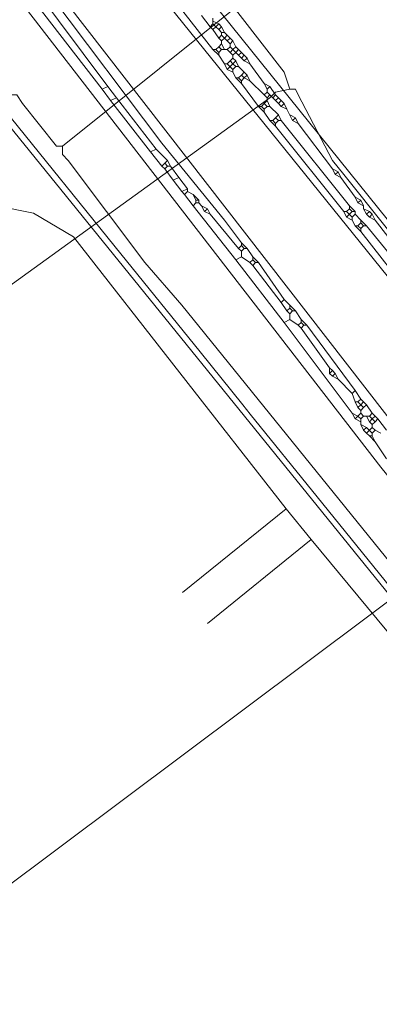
# Model space of a CAD drawing. Header units: metres. Extents: x 92810 to 93633, y 464687 to 465459.
# Tile 220 of 256: x 93218 to 93227, y 465292 to 465317. Entities that reach past the tile are written whole.
import ezdxf
from ezdxf.lldxf.tags import DXFTag

# ---------------------------------------------------------------- set-up
doc = ezdxf.new("R2010")
doc.units = ezdxf.units.M
for name, color, linetype, lineweight, transparency in [('B-OI-KL-DATA_KPN-G', 90, 'SI_B_DATA_KPN', 18, 0.4), ('B-OI-KL-DATA_ZIGGO BV-G', 90, 'SI_B_DATA_ZIGGO', 18, 0.4), ('B-OI-KL-ET_HS_LIANDER-G', 10, 'SI_B_ET_HS_LIANDON', 18, 0.4), ('B-OI-KL-ET_LS_LIANDER-G', 190, 'SI_B_ET_LS_LIANDER', 18, 0.4), ('B-OI-KL-GAS_LD_LIANDER-G', 30, 'SI_B_GAS_LD_LIANDER', 18, 0.4), ('B-WE-KL-DATA-G', 90, 'KL-DATA-N', 18, 0.4), ('B-WE-KL-WATER-G', 170, 'KL-WATER-N', 18, 0.4), ('B-WE-KL-WATER_MANTELBUIS-G', 170, 'CONTINUOUS', 18, 0.4)]:
    doc.layers.add(name, color=color, linetype=linetype, lineweight=lineweight, transparency=transparency)
doc.styles.get("Standard").update_dxf_attribs({"font": 'isocp.shx'})
tags = doc.linetypes.add('KL-DATA-N', pattern='A,4,-1,[101,NLCS.SHX,S=0.5,R=0,X=0,Y=0],-1,4,-1,["D",Standard,S=1,R=0,X=-0.25,Y=-0.5],-1.5', length=12.5).pattern_tags.tags
tags[18] = DXFTag(74, 10)
doc.linetypes.add('KL-WATER-N', pattern='A,7,-0.5,[168,NLCS.SHX,S=0.75,R=0,X=0.75,Y=0],-2', length=9.5)
doc.linetypes.add('SI_B_DATA_KPN', pattern='A,5,-2,["KPN",Standard,S=1.5,R=0,X=-0.51,Y=-0.75],-8', length=15)
doc.linetypes.add('SI_B_DATA_ZIGGO', pattern='A,5,-2,["ZIGGO",Standard,S=1.5,R=0,X=-0.51,Y=-0.75],-9', length=16)
doc.linetypes.add('SI_B_ET_HS_LIANDON', pattern='A,5,-2,["LI-HS",Standard,S=1.5,R=0,X=-0.51,Y=-0.75],-10', length=17)
doc.linetypes.add('SI_B_ET_LS_LIANDER', pattern='A,5,-2,["LI-LS",Standard,S=1.5,R=0,X=-0.51,Y=-0.75],-10', length=17)
doc.linetypes.add('SI_B_GAS_LD_LIANDER', pattern='A,5,-2,["LI-G-LD",Standard,S=1.5,R=0,X=-0.51,Y=-0.75],-11', length=18)

msp = doc.modelspace()

# ---------------------------------------------------------------- linework, layer by layer
at = {"layer": 'B-OI-KL-DATA_KPN-G', "flags": 128}
for points in [[(93224.75, 465315.321), (93224.607, 465315.75), (93217.179, 465325.321), (93214.964, 465328.321), (93202.464, 465345.036)], [(93224.75, 465315.321), (93224.393, 465315.25), (93224.25, 465315.107), (93203.393, 465300.036), (93202.393, 465299.25), (93144.964, 465256.036), (93144.821, 465255.964)], [(93224.75, 465315.321), (93224.893, 465315.321), (93224.964, 465315.179), (93225.821, 465313.536), (93226.107, 465313.179), (93251.607, 465281.25), (93252.036, 465280.607), (93263.393, 465262.964), (93265.179, 465260.036), (93265.179, 465259.893), (93263.25, 465258.679), (93262.821, 465258.321), (93208.893, 465218.536), (93207.036, 465217.107), (93182.536, 465198.964)]]:
    msp.add_lwpolyline(points, dxfattribs=at)
at = {"layer": 'B-OI-KL-DATA_ZIGGO BV-G', "flags": 128}
for points in [[(93224.662, 465304.779), (93219.32, 465311.61), (93218.31, 465312.21), (93216.56, 465312.56), (93215.23, 465312.09), (93212.508, 465310.051)], [(93222.053, 465302.674), (93224.662, 465304.779)], [(93225.291, 465304.001), (93224.662, 465304.779)], [(93222.681, 465301.896), (93225.291, 465304.001)], [(93230.463, 465297.755), (93225.291, 465304.001)]]:
    msp.add_lwpolyline(points, dxfattribs=at)
at = {"layer": 'B-OI-KL-ET_HS_LIANDER-G'}
for p, q in [((93222.821, 465317.107), (93222.821, 465316.964)), ((93223.321, 465315.964), (93223.179, 465315.821)), ((93224.679, 465314.821), (93224.821, 465314.536)), ((93226.321, 465312.25), (93226.179, 465312.107)), ((93226.536, 465307.036), (93226.536, 465306.893)), ((93226.821, 465306.821), (93226.679, 465306.679))]:
    msp.add_line(p, q, dxfattribs=at)
at = {"layer": 'B-OI-KL-ET_HS_LIANDER-G', "flags": 128}
for points in [[(93203.679, 465338.964), (93203.821, 465339.107), (93207.75, 465335.036), (93213.393, 465328.893), (93217.607, 465323.964), (93220.607, 465320.25), (93235.036, 465302.321), (93236.321, 465300.607), (93238.464, 465297.607), (93241.179, 465294.107), (93245.607, 465288.607), (93249.107, 465284.679), (93249.893, 465283.964), (93251.036, 465282.893), (93251.821, 465282.321), (93255.036, 465280.25), (93257.75, 465278.679), (93261.821, 465276.536), (93263.25, 465275.893), (93267.25, 465274.536), (93268.107, 465274.321), (93273.179, 465273.036)], [(93202.536, 465338.25), (93202.393, 465338.107), (93202.464, 465338.036), (93214.036, 465322.607), (93216.321, 465319.679), (93227.036, 465305.821), (93228.893, 465303.536), (93241.321, 465287.607), (93242.179, 465286.607), (93245.393, 465283.107), (93246.321, 465282.25), (93247.964, 465280.679), (93250.821, 465278.25), (93253.679, 465276.107), (93255.821, 465274.679), (93259.464, 465272.536), (93261.536, 465271.464), (93263.679, 465270.464), (93265.893, 465269.607), (93269.393, 465268.393), (93271.107, 465267.893), (93275.464, 465266.607), (93277.179, 465266.179), (93281.321, 465265.25), (93282.607, 465265.036), (93288.107, 465264.464), (93293.893, 465264.464), (93294.964, 465264.536), (93297.536, 465264.893), (93298.75, 465265.179), (93299.536, 465265.464)], [(93204.179, 465337.393), (93209.607, 465331.75), (93210.607, 465330.607), (93215.464, 465325.107), (93217.464, 465322.679), (93233.679, 465302.607), (93235.036, 465300.821), (93238.536, 465296.036), (93240.607, 465293.393), (93244.393, 465288.607), (93245.679, 465287.107), (93248.464, 465284.036), (93249.893, 465282.679), (93251.036, 465281.75), (93252.964, 465280.464), (93257.893, 465277.536), (93259.536, 465276.679), (93261.679, 465275.607), (93262.607, 465275.25), (93263.679, 465274.75), (93265.179, 465274.25), (93266.964, 465273.679), (93271.25, 465272.607), (93277.179, 465271.25), (93278.036, 465271.107), (93279.25, 465270.964)], [(93204.107, 465337.321), (93211.321, 465327.679), (93219.107, 465317.536), (93232.25, 465300.607), (93239.036, 465292.036), (93242.036, 465288.179), (93243.536, 465286.393), (93245.25, 465284.536), (93247.75, 465282.107), (93250.964, 465279.25), (93251.893, 465278.536), (93254.893, 465276.321), (93256.536, 465275.25), (93260.393, 465273.036), (93262.107, 465272.179), (93264.964, 465270.893), (93265.607, 465270.679), (93269.679, 465269.25), (93270.893, 465268.893), (93277.75, 465266.964)], [(93221.036, 465318.607), (93222.821, 465316.321)], [(93218.107, 465317.821), (93220.036, 465315.321)], [(93218.179, 465317.893), (93218.321, 465317.893), (93220.179, 465315.393)], [(93218.75, 465317.679), (93221.536, 465313.964), (93223.107, 465312.036), (93223.536, 465311.464)], [(93222.536, 465317.179), (93222.75, 465316.893)], [(93222.821, 465316.964), (93222.75, 465316.893)], [(93222.75, 465316.893), (93222.821, 465316.821)], [(93222.821, 465317.036), (93222.964, 465316.964)], [(93222.821, 465316.964), (93222.893, 465316.893)], [(93222.893, 465316.893), (93222.821, 465316.821)], [(93222.964, 465316.964), (93222.893, 465316.893)], [(93222.893, 465316.893), (93222.964, 465316.821)], [(93222.964, 465316.964), (93223.036, 465316.893)], [(93223.036, 465316.893), (93222.964, 465316.821)], [(93223.036, 465316.893), (93223.107, 465316.75)], [(93222.821, 465316.821), (93222.964, 465316.607)], [(93222.964, 465316.821), (93223.036, 465316.75)], [(93223.036, 465316.679), (93222.964, 465316.607)], [(93222.964, 465316.607), (93223.036, 465316.536)], [(93223.036, 465316.75), (93223.107, 465316.75)], [(93223.036, 465316.75), (93223.036, 465316.679)], [(93223.036, 465316.679), (93223.107, 465316.607)], [(93223.107, 465316.607), (93223.036, 465316.536)], [(93223.107, 465316.75), (93223.179, 465316.679)], [(93223.179, 465316.679), (93223.107, 465316.607)], [(93223.107, 465316.607), (93223.179, 465316.536)], [(93223.179, 465316.679), (93223.321, 465316.536)], [(93223.25, 465316.607), (93223.179, 465316.536)], [(93222.964, 465316.393), (93222.893, 465316.321)], [(93223.036, 465316.464), (93222.964, 465316.393)], [(93222.964, 465316.393), (93223.036, 465316.321)], [(93223.036, 465316.536), (93223.036, 465316.464)], [(93223.036, 465316.464), (93223.107, 465316.321)], [(93223.179, 465316.536), (93223.25, 465316.464)], [(93223.25, 465316.393), (93223.179, 465316.321)], [(93223.321, 465316.536), (93223.25, 465316.464)], [(93223.25, 465316.464), (93223.25, 465316.393)], [(93223.25, 465316.393), (93223.321, 465316.321)], [(93223.321, 465316.536), (93223.393, 465316.393)], [(93223.393, 465316.393), (93223.321, 465316.321)], [(93223.393, 465316.393), (93223.464, 465316.321)], [(93222.821, 465316.321), (93222.893, 465316.321)], [(93222.821, 465316.321), (93222.964, 465316.179)], [(93222.893, 465316.321), (93222.964, 465316.25)], [(93223.036, 465316.321), (93222.964, 465316.25)], [(93222.964, 465316.25), (93222.964, 465316.179)], [(93222.964, 465316.179), (93223.107, 465315.964)], [(93223.036, 465316.321), (93223.179, 465316.321)], [(93223.179, 465316.321), (93223.321, 465316.179)], [(93223.321, 465316.321), (93223.25, 465316.25)], [(93223.321, 465316.107), (93223.25, 465316.036)], [(93223.321, 465316.321), (93223.393, 465316.25)], [(93223.393, 465316.25), (93223.321, 465316.179)], [(93223.321, 465316.179), (93223.321, 465316.107)], [(93223.321, 465316.107), (93223.393, 465316.036)], [(93223.464, 465316.321), (93223.393, 465316.25)], [(93223.393, 465316.25), (93223.464, 465316.179)], [(93223.464, 465316.321), (93223.536, 465316.25)], [(93223.536, 465316.25), (93223.464, 465316.179)], [(93223.464, 465316.179), (93223.536, 465316.107)], [(93223.536, 465316.25), (93223.607, 465316.179)], [(93223.607, 465316.179), (93223.536, 465316.107)], [(93223.536, 465316.107), (93223.607, 465316.036)], [(93223.607, 465316.179), (93223.679, 465316.107)], [(93223.679, 465316.107), (93223.607, 465316.036)], [(93223.679, 465316.107), (93223.75, 465315.964)], [(93223.107, 465315.964), (93223.179, 465315.964)], [(93223.107, 465315.964), (93223.179, 465315.821)], [(93223.25, 465316.036), (93223.179, 465315.964)], [(93223.179, 465315.964), (93223.321, 465315.821)], [(93223.25, 465316.036), (93223.321, 465315.964)], [(93223.393, 465316.036), (93223.321, 465315.964)], [(93223.321, 465315.964), (93223.393, 465315.893)], [(93223.393, 465315.893), (93223.321, 465315.821)], [(93223.393, 465316.036), (93223.464, 465315.893)], [(93223.393, 465315.893), (93223.464, 465315.893)], [(93223.464, 465315.893), (93223.679, 465315.679)], [(93223.607, 465316.036), (93223.75, 465315.964)], [(93223.75, 465315.964), (93224.107, 465315.464)], [(93223.179, 465315.821), (93223.321, 465315.75)], [(93223.321, 465315.821), (93223.321, 465315.75)], [(93223.321, 465315.75), (93223.393, 465315.607)], [(93223.393, 465315.607), (93223.464, 465315.607)], [(93223.393, 465315.607), (93223.536, 465315.464)], [(93223.536, 465315.679), (93223.464, 465315.607)], [(93223.464, 465315.607), (93223.536, 465315.536)], [(93223.607, 465315.75), (93223.536, 465315.679)], [(93223.536, 465315.679), (93223.607, 465315.607)], [(93223.607, 465315.607), (93223.536, 465315.536)], [(93223.679, 465315.679), (93223.607, 465315.607)], [(93223.607, 465315.607), (93223.75, 465315.536)], [(93223.679, 465315.679), (93223.75, 465315.536)], [(93220.179, 465315.393), (93220.036, 465315.321)], [(93220.179, 465315.393), (93220.393, 465315.107)], [(93223.536, 465315.536), (93223.536, 465315.464)], [(93223.536, 465315.464), (93223.964, 465314.893)], [(93223.75, 465315.536), (93224.107, 465315.179)], [(93224.107, 465315.464), (93224.25, 465315.393)], [(93224.107, 465315.464), (93224.179, 465315.321)], [(93224.25, 465315.393), (93224.179, 465315.321)], [(93224.25, 465315.393), (93224.393, 465315.179)], [(93220.036, 465315.321), (93220.25, 465315.036)], [(93220.393, 465315.107), (93220.25, 465315.036)], [(93220.393, 465315.107), (93221.393, 465313.821)], [(93224.179, 465315.25), (93224.107, 465315.179)], [(93224.107, 465315.179), (93224.179, 465315.107)], [(93224.179, 465315.321), (93224.179, 465315.25)], [(93224.179, 465315.25), (93224.321, 465315.107)], [(93224.25, 465315.179), (93224.179, 465315.107)], [(93224.179, 465315.107), (93224.179, 465315.036)], [(93224.393, 465315.179), (93224.321, 465315.107)], [(93224.321, 465315.107), (93224.393, 465315.036)], [(93224.393, 465315.179), (93224.464, 465315.107)], [(93224.464, 465315.107), (93224.393, 465315.036)], [(93224.464, 465315.107), (93224.536, 465315.036)], [(93220.25, 465315.036), (93221.25, 465313.75)], [(93223.964, 465314.893), (93224.036, 465314.893)], [(93223.964, 465314.893), (93224.107, 465314.75)], [(93224.107, 465314.964), (93224.036, 465314.893)], [(93224.036, 465314.893), (93224.107, 465314.821)], [(93224.179, 465315.036), (93224.107, 465314.964)], [(93224.107, 465314.964), (93224.179, 465314.893)], [(93224.179, 465314.893), (93224.107, 465314.821)], [(93224.179, 465315.036), (93224.25, 465314.893)], [(93224.179, 465314.893), (93224.25, 465314.893)], [(93224.25, 465314.893), (93224.464, 465314.679)], [(93224.393, 465315.036), (93224.464, 465314.964)], [(93224.536, 465315.036), (93224.464, 465314.964)], [(93224.464, 465314.964), (93224.536, 465314.893)], [(93224.536, 465315.036), (93224.607, 465314.964)], [(93224.607, 465314.964), (93224.536, 465314.893)], [(93224.536, 465314.893), (93224.679, 465314.821)], [(93224.607, 465314.964), (93224.679, 465314.821)], [(93224.107, 465314.821), (93224.107, 465314.75)], [(93224.107, 465314.75), (93224.25, 465314.536)], [(93224.393, 465314.607), (93224.321, 465314.536)], [(93224.464, 465314.679), (93224.393, 465314.607)], [(93224.393, 465314.607), (93224.464, 465314.536)], [(93224.464, 465314.679), (93224.536, 465314.536)], [(93224.75, 465314.679), (93224.893, 465314.607)], [(93224.893, 465314.607), (93224.821, 465314.536)], [(93224.893, 465314.607), (93224.964, 465314.464)], [(93224.25, 465314.536), (93224.321, 465314.536)], [(93224.25, 465314.536), (93224.393, 465314.393)], [(93224.321, 465314.536), (93224.393, 465314.464)], [(93224.464, 465314.536), (93224.393, 465314.464)], [(93224.393, 465314.464), (93224.393, 465314.393)], [(93224.393, 465314.393), (93226.107, 465312.25)], [(93224.464, 465314.536), (93224.536, 465314.536)], [(93224.536, 465314.536), (93226.25, 465312.393)], [(93224.821, 465314.536), (93224.964, 465314.464)], [(93224.964, 465314.464), (93225.821, 465313.321)], [(93221.393, 465313.821), (93221.25, 465313.75)], [(93221.25, 465313.75), (93221.536, 465313.393)], [(93221.393, 465313.821), (93221.679, 465313.536)], [(93221.607, 465313.464), (93221.536, 465313.393)], [(93221.536, 465313.393), (93221.607, 465313.321)], [(93221.679, 465313.536), (93221.607, 465313.464)], [(93221.607, 465313.464), (93221.679, 465313.393)], [(93221.679, 465313.393), (93221.607, 465313.321)], [(93221.679, 465313.536), (93221.75, 465313.393)], [(93221.679, 465313.393), (93221.75, 465313.393)], [(93221.75, 465313.393), (93221.964, 465313.107)], [(93221.607, 465313.321), (93221.821, 465313.036)], [(93225.821, 465313.321), (93225.964, 465313.25)], [(93225.821, 465313.321), (93225.893, 465313.179)], [(93225.964, 465313.25), (93225.893, 465313.179)], [(93225.893, 465313.179), (93226.036, 465313.107)], [(93225.964, 465313.25), (93226.036, 465313.107)], [(93221.964, 465313.107), (93221.821, 465313.036)], [(93221.821, 465313.036), (93222.036, 465312.75)], [(93221.964, 465313.107), (93222.179, 465312.821)], [(93226.036, 465313.107), (93226.393, 465312.607)], [(93222.179, 465312.821), (93222.036, 465312.75)], [(93222.036, 465312.75), (93222.107, 465312.679)], [(93222.179, 465312.75), (93222.107, 465312.679)], [(93222.107, 465312.679), (93222.321, 465312.393)], [(93222.179, 465312.821), (93222.179, 465312.75)], [(93222.179, 465312.75), (93222.321, 465312.679)], [(93222.321, 465312.679), (93222.464, 465312.536)], [(93222.321, 465312.679), (93222.393, 465312.536)], [(93222.393, 465312.464), (93222.321, 465312.393)], [(93222.321, 465312.393), (93223.393, 465311.036)], [(93222.393, 465312.536), (93222.464, 465312.536)], [(93222.393, 465312.536), (93222.393, 465312.464)], [(93222.393, 465312.464), (93222.464, 465312.464)], [(93222.464, 465312.536), (93222.464, 465312.464)], [(93222.464, 465312.464), (93222.536, 465312.393)], [(93222.536, 465312.393), (93222.679, 465312.321)], [(93222.536, 465312.393), (93222.607, 465312.25)], [(93226.25, 465312.393), (93226.393, 465312.25)], [(93226.25, 465312.393), (93226.25, 465312.321)], [(93226.393, 465312.607), (93226.536, 465312.536)], [(93226.393, 465312.607), (93226.464, 465312.464)], [(93226.536, 465312.536), (93226.464, 465312.464)], [(93226.464, 465312.464), (93226.607, 465312.393)], [(93226.536, 465312.536), (93226.607, 465312.393)], [(93226.607, 465312.393), (93226.607, 465312.321)], [(93222.679, 465312.321), (93222.607, 465312.25)], [(93222.607, 465312.25), (93222.75, 465312.179)], [(93222.679, 465312.321), (93222.75, 465312.179)], [(93222.75, 465312.179), (93223.464, 465311.321)], [(93226.107, 465312.25), (93226.179, 465312.25)], [(93226.107, 465312.25), (93226.179, 465312.107)], [(93226.25, 465312.321), (93226.179, 465312.25)], [(93226.179, 465312.25), (93226.321, 465312.107)], [(93226.25, 465312.321), (93226.321, 465312.25)], [(93226.321, 465312.25), (93226.393, 465312.25)], [(93226.393, 465312.179), (93226.321, 465312.107)], [(93226.393, 465312.25), (93226.393, 465312.179)], [(93226.393, 465312.179), (93226.536, 465312.036)], [(93226.607, 465312.321), (93226.75, 465312.25)], [(93226.607, 465312.321), (93226.679, 465312.179)], [(93226.75, 465312.25), (93226.679, 465312.179)], [(93226.679, 465312.179), (93226.75, 465312.107)], [(93226.75, 465312.25), (93226.821, 465312.179)], [(93226.821, 465312.179), (93226.75, 465312.107)], [(93226.821, 465312.179), (93226.893, 465312.036)], [(93226.179, 465312.107), (93226.321, 465312.036)], [(93226.321, 465312.107), (93226.321, 465312.036)], [(93226.321, 465312.036), (93226.393, 465311.893)], [(93226.393, 465311.893), (93226.464, 465311.893)], [(93226.393, 465311.893), (93226.536, 465311.75)], [(93226.536, 465311.964), (93226.464, 465311.893)], [(93226.464, 465311.893), (93226.536, 465311.821)], [(93226.536, 465312.036), (93226.679, 465311.893)], [(93226.536, 465312.036), (93226.536, 465311.964)], [(93226.536, 465311.964), (93226.607, 465311.893)], [(93226.607, 465311.893), (93226.536, 465311.821)], [(93226.607, 465311.893), (93226.679, 465311.893)], [(93226.679, 465311.893), (93227.964, 465310.321)], [(93226.75, 465312.107), (93226.893, 465312.036)], [(93226.893, 465312.036), (93228.107, 465310.464)], [(93226.536, 465311.821), (93226.536, 465311.75)], [(93226.536, 465311.75), (93227.821, 465310.107)], [(93223.536, 465311.393), (93223.464, 465311.321)], [(93223.536, 465311.464), (93223.679, 465311.321)], [(93223.536, 465311.464), (93223.536, 465311.393)], [(93223.536, 465311.393), (93223.607, 465311.321)], [(93223.464, 465311.321), (93223.536, 465311.25)], [(93223.607, 465311.321), (93223.536, 465311.25)], [(93223.536, 465311.25), (93223.536, 465311.107)], [(93223.607, 465311.321), (93223.679, 465311.321)], [(93223.679, 465311.321), (93223.821, 465311.107)], [(93223.536, 465311.107), (93223.393, 465311.036)], [(93223.393, 465311.036), (93224.607, 465309.464)], [(93223.536, 465311.107), (93223.75, 465310.964)], [(93223.821, 465311.036), (93223.75, 465310.964)], [(93223.75, 465310.964), (93223.821, 465310.893)], [(93223.821, 465311.107), (93223.964, 465310.964)], [(93223.821, 465311.107), (93223.821, 465311.036)], [(93223.821, 465311.036), (93223.893, 465310.964)], [(93223.893, 465310.964), (93223.821, 465310.893)], [(93223.821, 465310.893), (93224.536, 465309.964)], [(93223.893, 465310.964), (93223.964, 465310.964)], [(93223.964, 465310.964), (93224.607, 465310.036)], [(93224.607, 465310.036), (93224.536, 465309.964)], [(93224.536, 465309.964), (93224.679, 465309.75)], [(93224.607, 465310.036), (93224.75, 465309.893)], [(93224.75, 465309.821), (93224.679, 465309.75)], [(93224.679, 465309.75), (93224.75, 465309.679)], [(93224.75, 465309.893), (93224.893, 465309.75)], [(93224.75, 465309.893), (93224.75, 465309.821)], [(93224.75, 465309.821), (93224.821, 465309.75)], [(93224.821, 465309.75), (93224.75, 465309.679)], [(93224.75, 465309.679), (93224.75, 465309.536)], [(93224.821, 465309.75), (93224.893, 465309.75)], [(93224.893, 465309.75), (93225.036, 465309.536)], [(93224.75, 465309.536), (93224.607, 465309.464)], [(93224.607, 465309.464), (93226.321, 465307.179)], [(93224.75, 465309.536), (93224.964, 465309.393)], [(93225.036, 465309.464), (93224.964, 465309.393)], [(93225.036, 465309.536), (93225.179, 465309.393)], [(93225.036, 465309.536), (93225.036, 465309.464)], [(93225.036, 465309.464), (93225.107, 465309.393)], [(93224.964, 465309.393), (93225.036, 465309.321)], [(93225.107, 465309.393), (93225.036, 465309.321)], [(93225.036, 465309.321), (93225.75, 465308.321)], [(93225.107, 465309.393), (93225.179, 465309.393)], [(93225.179, 465309.393), (93226.393, 465307.75)], [(93225.75, 465308.321), (93225.821, 465308.25)], [(93225.75, 465308.321), (93225.75, 465308.179)], [(93225.821, 465308.25), (93225.75, 465308.179)], [(93225.75, 465308.179), (93225.821, 465308.107)], [(93225.821, 465308.25), (93225.893, 465308.179)], [(93225.893, 465308.179), (93225.821, 465308.107)], [(93225.893, 465308.179), (93225.964, 465308.036)], [(93225.821, 465308.107), (93225.964, 465308.036)], [(93225.964, 465308.036), (93226.321, 465307.679)], [(93226.393, 465307.75), (93226.321, 465307.679)], [(93226.321, 465307.679), (93226.393, 465307.464)], [(93226.393, 465307.75), (93226.536, 465307.536)], [(93226.393, 465307.464), (93226.464, 465307.464)], [(93226.393, 465307.464), (93226.464, 465307.321)], [(93226.536, 465307.536), (93226.464, 465307.464)], [(93226.464, 465307.464), (93226.536, 465307.393)], [(93226.536, 465307.536), (93226.607, 465307.464)], [(93226.607, 465307.464), (93226.536, 465307.393)], [(93226.607, 465307.464), (93226.679, 465307.393)], [(93226.321, 465307.179), (93226.464, 465307.107)], [(93226.321, 465307.179), (93226.393, 465307.036)], [(93226.536, 465307.393), (93226.464, 465307.321)], [(93226.464, 465307.321), (93226.536, 465307.25)], [(93226.536, 465307.179), (93226.464, 465307.107)], [(93226.536, 465307.393), (93226.607, 465307.321)], [(93226.607, 465307.321), (93226.536, 465307.25)], [(93226.536, 465307.25), (93226.536, 465307.179)], [(93226.536, 465307.179), (93226.607, 465307.107)], [(93226.679, 465307.393), (93226.607, 465307.321)], [(93226.679, 465307.393), (93226.821, 465307.179)], [(93226.821, 465307.179), (93226.75, 465307.107)], [(93226.821, 465307.179), (93226.893, 465307.107)], [(93226.464, 465307.107), (93226.393, 465307.036)], [(93226.393, 465307.036), (93226.536, 465306.964)], [(93226.464, 465307.107), (93226.536, 465307.036)], [(93226.607, 465307.107), (93226.536, 465307.036)], [(93226.607, 465307.107), (93226.75, 465307.107)], [(93226.679, 465307.107), (93226.75, 465306.964)], [(93226.75, 465307.107), (93226.821, 465307.036)], [(93226.821, 465307.036), (93226.75, 465306.964)], [(93226.75, 465306.964), (93226.821, 465306.893)], [(93226.893, 465307.107), (93226.821, 465307.036)], [(93226.821, 465307.036), (93226.893, 465306.964)], [(93226.893, 465306.964), (93226.821, 465306.893)], [(93226.893, 465307.107), (93226.964, 465307.036)], [(93226.964, 465307.036), (93226.893, 465306.964)], [(93226.964, 465307.036), (93227.179, 465306.75)], [(93226.536, 465306.893), (93226.679, 465306.821)], [(93226.536, 465306.893), (93226.607, 465306.75)], [(93226.679, 465306.821), (93226.607, 465306.75)], [(93226.607, 465306.75), (93226.679, 465306.679)], [(93226.679, 465306.821), (93226.821, 465306.679)], [(93226.821, 465306.893), (93226.821, 465306.821)], [(93226.821, 465306.821), (93226.893, 465306.75)], [(93226.893, 465306.75), (93226.821, 465306.679)], [(93226.893, 465306.75), (93227.036, 465306.679)], [(93226.679, 465306.679), (93226.75, 465306.607)], [(93226.75, 465306.607), (93226.821, 465306.607)], [(93226.75, 465306.607), (93226.893, 465306.464)], [(93226.821, 465306.679), (93226.821, 465306.607)], [(93226.821, 465306.607), (93226.893, 465306.464)], [(93226.893, 465306.464), (93227.179, 465306.036)]]:
    msp.add_lwpolyline(points, dxfattribs=at)
at = {"layer": 'B-OI-KL-ET_LS_LIANDER-G'}
msp.add_line((93216.607, 465315.75), (93229.107, 465300.321), dxfattribs=at)
at = {"layer": 'B-OI-KL-GAS_LD_LIANDER-G', "flags": 128}
for points in [[(93233.75, 465325.679), (93219.036, 465313.893)], [(93217.75, 465315.321), (93217.75, 465315.179), (93217.893, 465315.179), (93218.036, 465314.964), (93218.893, 465313.893), (93219.036, 465313.893)], [(93219.036, 465313.893), (93219.036, 465313.679), (93219.179, 465313.536), (93221.107, 465310.964), (93222.036, 465309.893), (93230.25, 465299.75), (93231.821, 465297.679), (93233.893, 465294.964), (93234.536, 465294.25), (93236.393, 465292.107), (93241.964, 465285.107), (93243.821, 465282.679), (93244.821, 465281.536), (93255.036, 465269.25), (93259.25, 465263.321), (93259.464, 465263.107), (93259.679, 465262.964)]]:
    msp.add_lwpolyline(points, dxfattribs=at)
at = {"layer": 'B-WE-KL-DATA-G'}
msp.add_lwpolyline([(93209.798, 465350.255), (93231.5, 465320.9), (93228.7, 465318.6), (93236.1, 465309.1), (93198.7, 465281.1), (93202.5, 465276.3)], dxfattribs=at)
at = {"layer": 'B-WE-KL-WATER-G'}
msp.add_lwpolyline([(93243.476, 465282.765), (93242.827, 465283.575), (93242.113, 465284.466), (93239.238, 465288.018), (93236.282, 465291.67), (93233.716, 465294.84), (93232.629, 465296.185), (93229.248, 465300.367), (93225.438, 465305.08), (93223.759, 465307.156), (93223.571, 465307.388), (93222.496, 465308.719), (93220.506, 465311.182), (93217.581, 465314.803), (93215.605, 465313.545), (93205.395, 465305.479), (93204.791, 465305.063), (93198.435, 465300.672), (93196.975, 465299.664), (93196.461, 465299.329), (93194.123, 465297.805)], dxfattribs=at)
at = {"layer": 'B-WE-KL-WATER_MANTELBUIS-G'}
msp.add_lwpolyline([(93243.476, 465282.765), (93242.827, 465283.575), (93242.113, 465284.466), (93239.238, 465288.018), (93236.282, 465291.67), (93233.716, 465294.84), (93232.629, 465296.185), (93229.248, 465300.367), (93225.438, 465305.08), (93223.759, 465307.156), (93223.571, 465307.388), (93222.496, 465308.719), (93220.506, 465311.182), (93217.581, 465314.803), (93215.605, 465313.545), (93205.395, 465305.479), (93204.791, 465305.063), (93198.435, 465300.672), (93196.975, 465299.664), (93196.461, 465299.329), (93194.123, 465297.805)], dxfattribs=at)

doc.saveas('drawing.dxf')
